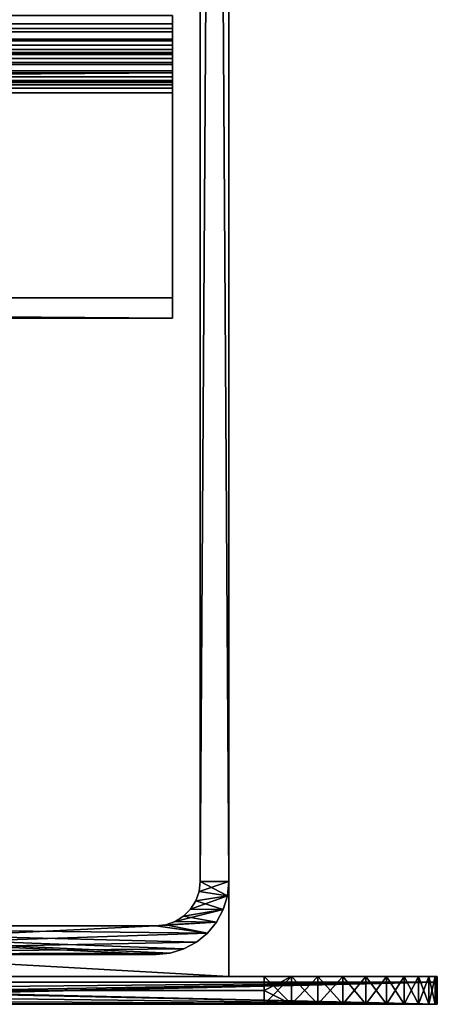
# Model space of a CAD drawing. Header units: inches. Extents: x -17.4 to 17.4, y -0.1 to 14.
# Tile 81 of 85: x 16.961 to 17.413, y 0 to 1.067. Entities that reach past the tile are written whole.
import ezdxf

# ---------------------------------------------------------------- set-up
doc = ezdxf.new("R2010")
doc.units = ezdxf.units.IN
doc.header["$LTSCALE"] = 65.185185
doc.header["$MEASUREMENT"] = 0
for name, color, linetype in [('1', 7, 'CONTINUOUS'), ('100', 7, 'CONTINUOUS'), ('107', 7, 'CONTINUOUS'), ('108', 7, 'CONTINUOUS'), ('109', 7, 'CONTINUOUS'), ('13', 7, 'CONTINUOUS'), ('16', 7, 'CONTINUOUS'), ('17', 7, 'CONTINUOUS'), ('18', 7, 'CONTINUOUS'), ('2', 7, 'CONTINUOUS'), ('206', 7, 'CONTINUOUS'), ('207', 7, 'CONTINUOUS'), ('208', 7, 'CONTINUOUS'), ('209', 7, 'CONTINUOUS'), ('210', 7, 'CONTINUOUS'), ('211', 7, 'CONTINUOUS'), ('217', 7, 'CONTINUOUS'), ('219', 7, 'CONTINUOUS'), ('220', 7, 'CONTINUOUS'), ('221', 7, 'CONTINUOUS'), ('68', 7, 'CONTINUOUS'), ('69', 7, 'CONTINUOUS'), ('7', 7, 'CONTINUOUS'), ('70', 7, 'CONTINUOUS'), ('71', 7, 'CONTINUOUS'), ('75', 7, 'CONTINUOUS'), ('79', 7, 'CONTINUOUS'), ('8', 7, 'CONTINUOUS'), ('80', 7, 'CONTINUOUS'), ('81', 7, 'CONTINUOUS'), ('84', 7, 'CONTINUOUS'), ('87', 7, 'CONTINUOUS'), ('96', 7, 'CONTINUOUS')]:
    doc.layers.add(name, color=color, linetype=linetype)

msp = doc.modelspace()

# ---------------------------------------------------------------- linework, layer by layer
at = {"layer": '1', "color": 7, "linetype": 'CONTINUOUS'}
for points in [[(17.1085, 0.054, 14.493), (16.4705, 0.054, 14.493), (16.4705, 0.054, 0.031), (17.1085, 0.054, 14.493)], [(17.1085, 0.054, 0.031), (17.1085, 0.054, 14.493), (16.4705, 0.054, 0.031), (17.1085, 0.054, 0.031)]]:
    msp.add_3dface(points, dxfattribs=at)
at = {"layer": '100', "color": 7, "linetype": 'CONTINUOUS'}
for points in [[(16.3845, 0.024, 14.565), (17.4135, 0.024, 14.565), (17.4135, 0.024, 0.031), (16.3845, 0.024, 14.565)], [(16.3845, 0.024, 14.565), (17.4135, 0.024, 0.031), (16.3845, 0.024, 0.031), (16.3845, 0.024, 14.565)]]:
    msp.add_3dface(points, dxfattribs=at)
at = {"layer": '107', "color": 7, "linetype": 'CONTINUOUS'}
for points in [[(16.336, 0.0233, 14.565), (16.3458, 0.0135, 14.565), (17.4135, 0.024, 14.565), (16.336, 0.0233, 14.565)], [(16.3845, 0.024, 14.565), (16.336, 0.0233, 14.565), (17.4135, 0.024, 14.565), (16.3845, 0.024, 14.565)], [(16.3458, 0.0135, 14.565), (16.3576, 0.0061, 14.565), (17.4135, 0.024, 14.565), (16.3458, 0.0135, 14.565)], [(16.3576, 0.0061, 14.565), (16.3707, 0.0016, 14.565), (17.4135, 0.024, 14.565), (16.3576, 0.0061, 14.565)], [(16.3707, 0.0016, 14.565), (16.3845, 0, 14.565), (17.4135, 0.024, 14.565), (16.3707, 0.0016, 14.565)], [(16.3845, 0, 14.565), (17.4135, 0, 14.565), (17.4135, 0.024, 14.565), (16.3845, 0, 14.565)]]:
    msp.add_3dface(points, dxfattribs=at)
at = {"layer": '108', "color": 7, "linetype": 'CONTINUOUS'}
for points in [[(17.4135, 0, 14.565), (17.4135, 0, 0.031), (17.4135, 0.024, 14.565), (17.4135, 0, 14.565)], [(17.4135, 0.024, 14.565), (17.4135, 0, 0.031), (17.4135, 0.024, 0.031), (17.4135, 0.024, 14.565)]]:
    msp.add_3dface(points, dxfattribs=at)
at = {"layer": '109', "color": 7, "linetype": 'CONTINUOUS'}
for points in [[(17.4135, 0, 0.031), (16.336, 0.0233, 0.031), (16.3845, 0.024, 0.031), (17.4135, 0, 0.031)], [(17.4135, 0, 0.031), (16.3458, 0.0135, 0.031), (16.336, 0.0233, 0.031), (17.4135, 0, 0.031)], [(17.4135, 0.024, 0.031), (17.4135, 0, 0.031), (16.3845, 0.024, 0.031), (17.4135, 0.024, 0.031)], [(17.4135, 0, 0.031), (16.3576, 0.0061, 0.031), (16.3458, 0.0135, 0.031), (17.4135, 0, 0.031)], [(17.4135, 0, 0.031), (16.3707, 0.0016, 0.031), (16.3576, 0.0061, 0.031), (17.4135, 0, 0.031)], [(17.4135, 0, 0.031), (16.3845, 0, 0.031), (16.3707, 0.0016, 0.031), (17.4135, 0, 0.031)]]:
    msp.add_3dface(points, dxfattribs=at)
at = {"layer": '13', "color": 7, "linetype": 'CONTINUOUS'}
for points in [[(17.1875, 0.133, 0.031), (17.1875, 0.133, 14.493), (17.186, 0.1176, 14.493), (17.1875, 0.133, 0.031)], [(17.186, 0.1176, 0.031), (17.1875, 0.133, 0.031), (17.186, 0.1176, 14.493), (17.186, 0.1176, 0.031)], [(17.1815, 0.1028, 0.031), (17.186, 0.1176, 0.031), (17.1815, 0.1028, 14.493), (17.1815, 0.1028, 0.031)], [(17.1815, 0.1028, 14.493), (17.186, 0.1176, 0.031), (17.186, 0.1176, 14.493), (17.1815, 0.1028, 14.493)], [(17.1742, 0.0891, 0.031), (17.1815, 0.1028, 0.031), (17.1742, 0.0891, 14.493), (17.1742, 0.0891, 0.031)], [(17.1742, 0.0891, 14.493), (17.1815, 0.1028, 0.031), (17.1815, 0.1028, 14.493), (17.1742, 0.0891, 14.493)], [(17.1644, 0.0771, 0.031), (17.1742, 0.0891, 0.031), (17.1644, 0.0771, 14.493), (17.1644, 0.0771, 0.031)], [(17.1644, 0.0771, 14.493), (17.1742, 0.0891, 0.031), (17.1742, 0.0891, 14.493), (17.1644, 0.0771, 14.493)], [(17.1524, 0.0673, 0.031), (17.1644, 0.0771, 0.031), (17.1524, 0.0673, 14.493), (17.1524, 0.0673, 0.031)], [(17.1524, 0.0673, 14.493), (17.1644, 0.0771, 0.031), (17.1644, 0.0771, 14.493), (17.1524, 0.0673, 14.493)], [(17.1387, 0.06, 0.031), (17.1524, 0.0673, 0.031), (17.1387, 0.06, 14.493), (17.1387, 0.06, 0.031)], [(17.1387, 0.06, 14.493), (17.1524, 0.0673, 0.031), (17.1524, 0.0673, 14.493), (17.1387, 0.06, 14.493)], [(17.1085, 0.054, 14.493), (17.1085, 0.054, 0.031), (17.1239, 0.0555, 0.031), (17.1085, 0.054, 14.493)], [(17.1085, 0.054, 14.493), (17.1239, 0.0555, 0.031), (17.1239, 0.0555, 14.493), (17.1085, 0.054, 14.493)], [(17.1239, 0.0555, 0.031), (17.1387, 0.06, 0.031), (17.1239, 0.0555, 14.493), (17.1239, 0.0555, 0.031)], [(17.1239, 0.0555, 14.493), (17.1387, 0.06, 0.031), (17.1387, 0.06, 14.493), (17.1239, 0.0555, 14.493)]]:
    msp.add_3dface(points, dxfattribs=at)
at = {"layer": '16', "color": 7, "linetype": 'CONTINUOUS'}
for points in [[(17.1565, 0.133, 0.031), (17.1553, 0.1223, 0.031), (17.1565, 0.133, 14.493), (17.1565, 0.133, 0.031)], [(17.1565, 0.133, 14.493), (17.1553, 0.1223, 0.031), (17.1553, 0.1223, 14.493), (17.1565, 0.133, 14.493)], [(17.1553, 0.1223, 0.031), (17.1517, 0.1122, 0.031), (17.1553, 0.1223, 14.493), (17.1553, 0.1223, 0.031)], [(17.1553, 0.1223, 14.493), (17.1517, 0.1122, 0.031), (17.1517, 0.1122, 14.493), (17.1553, 0.1223, 14.493)], [(17.1517, 0.1122, 0.031), (17.146, 0.1031, 0.031), (17.1517, 0.1122, 14.493), (17.1517, 0.1122, 0.031)], [(17.1517, 0.1122, 14.493), (17.146, 0.1031, 0.031), (17.146, 0.1031, 14.493), (17.1517, 0.1122, 14.493)], [(17.146, 0.1031, 0.031), (17.1384, 0.0955, 0.031), (17.146, 0.1031, 14.493), (17.146, 0.1031, 0.031)], [(17.146, 0.1031, 14.493), (17.1384, 0.0955, 0.031), (17.1384, 0.0955, 14.493), (17.146, 0.1031, 14.493)], [(17.1192, 0.0862, 0.031), (17.1085, 0.085, 0.031), (17.1192, 0.0862, 14.493), (17.1192, 0.0862, 0.031)], [(17.1085, 0.085, 0.031), (17.1085, 0.085, 14.493), (17.1192, 0.0862, 14.493), (17.1085, 0.085, 0.031)], [(17.1293, 0.0898, 0.031), (17.1192, 0.0862, 0.031), (17.1293, 0.0898, 14.493), (17.1293, 0.0898, 0.031)], [(17.1293, 0.0898, 14.493), (17.1192, 0.0862, 0.031), (17.1192, 0.0862, 14.493), (17.1293, 0.0898, 14.493)], [(17.1384, 0.0955, 0.031), (17.1293, 0.0898, 0.031), (17.1384, 0.0955, 14.493), (17.1384, 0.0955, 0.031)], [(17.1384, 0.0955, 14.493), (17.1293, 0.0898, 0.031), (17.1293, 0.0898, 14.493), (17.1384, 0.0955, 14.493)]]:
    msp.add_3dface(points, dxfattribs=at)
at = {"layer": '17', "color": 7, "linetype": 'CONTINUOUS'}
for points in [[(17.1875, 4.9861, 0.031), (17.1875, 0.133, 0.031), (17.1565, 4.9861, 0.031), (17.1875, 4.9861, 0.031)], [(17.1565, 4.9861, 0.031), (17.1875, 0.133, 0.031), (17.1565, 0.133, 0.031), (17.1565, 4.9861, 0.031)], [(17.1565, 0.133, 0.031), (17.186, 0.1176, 0.031), (17.1553, 0.1223, 0.031), (17.1565, 0.133, 0.031)], [(17.1875, 0.133, 0.031), (17.186, 0.1176, 0.031), (17.1565, 0.133, 0.031), (17.1875, 0.133, 0.031)], [(17.1553, 0.1223, 0.031), (17.186, 0.1176, 0.031), (17.1517, 0.1122, 0.031), (17.1553, 0.1223, 0.031)], [(17.186, 0.1176, 0.031), (17.1815, 0.1028, 0.031), (17.1517, 0.1122, 0.031), (17.186, 0.1176, 0.031)], [(17.1517, 0.1122, 0.031), (17.1815, 0.1028, 0.031), (17.146, 0.1031, 0.031), (17.1517, 0.1122, 0.031)], [(17.146, 0.1031, 0.031), (17.1815, 0.1028, 0.031), (17.1384, 0.0955, 0.031), (17.146, 0.1031, 0.031)], [(17.1815, 0.1028, 0.031), (17.1742, 0.0891, 0.031), (17.1384, 0.0955, 0.031), (17.1815, 0.1028, 0.031)], [(17.1192, 0.0862, 0.031), (17.1644, 0.0771, 0.031), (17.1085, 0.085, 0.031), (17.1192, 0.0862, 0.031)], [(17.1293, 0.0898, 0.031), (17.1742, 0.0891, 0.031), (17.1192, 0.0862, 0.031), (17.1293, 0.0898, 0.031)], [(17.1742, 0.0891, 0.031), (17.1644, 0.0771, 0.031), (17.1192, 0.0862, 0.031), (17.1742, 0.0891, 0.031)], [(17.1384, 0.0955, 0.031), (17.1742, 0.0891, 0.031), (17.1293, 0.0898, 0.031), (17.1384, 0.0955, 0.031)], [(17.1085, 0.054, 0.031), (16.4705, 0.054, 0.031), (16.4705, 0.085, 0.031), (17.1085, 0.054, 0.031)], [(17.1239, 0.0555, 0.031), (17.1085, 0.054, 0.031), (16.4705, 0.085, 0.031), (17.1239, 0.0555, 0.031)], [(17.1644, 0.0771, 0.031), (17.1524, 0.0673, 0.031), (16.4705, 0.085, 0.031), (17.1644, 0.0771, 0.031)], [(17.1085, 0.085, 0.031), (17.1644, 0.0771, 0.031), (16.4705, 0.085, 0.031), (17.1085, 0.085, 0.031)], [(17.1524, 0.0673, 0.031), (17.1387, 0.06, 0.031), (16.4705, 0.085, 0.031), (17.1524, 0.0673, 0.031)], [(17.1387, 0.06, 0.031), (17.1239, 0.0555, 0.031), (16.4705, 0.085, 0.031), (17.1387, 0.06, 0.031)]]:
    msp.add_3dface(points, dxfattribs=at)
at = {"layer": '18', "color": 7, "linetype": 'CONTINUOUS'}
for points in [[(17.1875, 0.133, 14.493), (17.1875, 4.9861, 14.493), (17.1565, 0.133, 14.493), (17.1875, 0.133, 14.493)], [(17.1565, 0.133, 14.493), (17.1875, 4.9861, 14.493), (17.1565, 4.9861, 14.493), (17.1565, 0.133, 14.493)], [(17.186, 0.1176, 14.493), (17.1875, 0.133, 14.493), (17.1553, 0.1223, 14.493), (17.186, 0.1176, 14.493)], [(17.1875, 0.133, 14.493), (17.1565, 0.133, 14.493), (17.1553, 0.1223, 14.493), (17.1875, 0.133, 14.493)], [(17.1815, 0.1028, 14.493), (17.186, 0.1176, 14.493), (17.146, 0.1031, 14.493), (17.1815, 0.1028, 14.493)], [(17.186, 0.1176, 14.493), (17.1517, 0.1122, 14.493), (17.146, 0.1031, 14.493), (17.186, 0.1176, 14.493)], [(17.186, 0.1176, 14.493), (17.1553, 0.1223, 14.493), (17.1517, 0.1122, 14.493), (17.186, 0.1176, 14.493)], [(17.1742, 0.0891, 14.493), (17.1815, 0.1028, 14.493), (17.1293, 0.0898, 14.493), (17.1742, 0.0891, 14.493)], [(17.1815, 0.1028, 14.493), (17.1384, 0.0955, 14.493), (17.1293, 0.0898, 14.493), (17.1815, 0.1028, 14.493)], [(17.1815, 0.1028, 14.493), (17.146, 0.1031, 14.493), (17.1384, 0.0955, 14.493), (17.1815, 0.1028, 14.493)], [(17.1644, 0.0771, 14.493), (17.1742, 0.0891, 14.493), (17.1085, 0.085, 14.493), (17.1644, 0.0771, 14.493)], [(17.1085, 0.085, 14.493), (17.1742, 0.0891, 14.493), (17.1192, 0.0862, 14.493), (17.1085, 0.085, 14.493)], [(17.1742, 0.0891, 14.493), (17.1293, 0.0898, 14.493), (17.1192, 0.0862, 14.493), (17.1742, 0.0891, 14.493)], [(16.4705, 0.054, 14.493), (17.1644, 0.0771, 14.493), (17.1085, 0.085, 14.493), (16.4705, 0.054, 14.493)], [(16.4705, 0.085, 14.493), (16.4705, 0.054, 14.493), (17.1085, 0.085, 14.493), (16.4705, 0.085, 14.493)], [(16.4705, 0.054, 14.493), (17.1524, 0.0673, 14.493), (17.1644, 0.0771, 14.493), (16.4705, 0.054, 14.493)], [(16.4705, 0.054, 14.493), (17.1387, 0.06, 14.493), (17.1524, 0.0673, 14.493), (16.4705, 0.054, 14.493)], [(16.4705, 0.054, 14.493), (17.1239, 0.0555, 14.493), (17.1387, 0.06, 14.493), (16.4705, 0.054, 14.493)], [(16.4705, 0.054, 14.493), (17.1085, 0.054, 14.493), (17.1239, 0.0555, 14.493), (16.4705, 0.054, 14.493)]]:
    msp.add_3dface(points, dxfattribs=at)
at = {"layer": '2', "color": 7, "linetype": 'CONTINUOUS'}
for points in [[(17.1875, 4.9861, 14.493), (17.1875, 0.133, 14.493), (17.1875, 0.133, 0.031), (17.1875, 4.9861, 14.493)], [(17.1875, 4.9861, 0.031), (17.1875, 4.9861, 14.493), (17.1875, 0.133, 0.031), (17.1875, 4.9861, 0.031)]]:
    msp.add_3dface(points, dxfattribs=at)
at = {"layer": '206', "color": 7, "linetype": 'CONTINUOUS'}
for points in [[(17.1875, 0.03, 14.595), (17.1875, 2, 14.595), (-17.1875, 2, 14.595), (17.1875, 0.03, 14.595)], [(17.1875, 0.03, 14.595), (-17.1875, 2, 14.595), (-17.1875, 0.03, 14.595), (17.1875, 0.03, 14.595)]]:
    msp.add_3dface(points, dxfattribs=at)
at = {"layer": '207', "color": 7, "linetype": 'CONTINUOUS'}
for points in [[(-17.1875, 0.03, -0.03), (17.1875, 0.03, -0.03), (-17.226, 0.03, -0.75), (-17.1875, 0.03, -0.03)], [(-17.226, 0.03, -0.75), (17.1875, 0.03, -0.03), (17.226, 0.03, -0.75), (-17.226, 0.03, -0.75)], [(-17.1875, 0.03, 14.595), (-17.226, 0.03, 15.315), (17.226, 0.03, 15.315), (-17.1875, 0.03, 14.595)], [(17.1875, 0.03, 14.595), (-17.1875, 0.03, 14.595), (17.226, 0.03, 15.315), (17.1875, 0.03, 14.595)], [(17.1875, 0.03, -0.03), (17.1875, 0.03, 14.595), (17.226, 0.03, 15.315), (17.1875, 0.03, -0.03)], [(17.226, 0.03, -0.75), (17.1875, 0.03, -0.03), (17.226, 0.03, 15.315), (17.226, 0.03, -0.75)], [(17.2553, 0.03, -0.7477), (17.226, 0.03, -0.75), (17.2553, 0.03, 15.3127), (17.2553, 0.03, -0.7477)], [(17.2553, 0.03, 15.3127), (17.226, 0.03, -0.75), (17.226, 0.03, 15.315), (17.2553, 0.03, 15.3127)], [(17.2839, 0.03, -0.7408), (17.2553, 0.03, -0.7477), (17.2839, 0.03, 15.3058), (17.2839, 0.03, -0.7408)], [(17.2839, 0.03, 15.3058), (17.2553, 0.03, -0.7477), (17.2553, 0.03, 15.3127), (17.2839, 0.03, 15.3058)], [(17.3111, 0.03, -0.7296), (17.2839, 0.03, -0.7408), (17.3111, 0.03, 15.2946), (17.3111, 0.03, -0.7296)], [(17.3111, 0.03, 15.2946), (17.2839, 0.03, -0.7408), (17.2839, 0.03, 15.3058), (17.3111, 0.03, 15.2946)], [(17.3362, 0.03, -0.7142), (17.3111, 0.03, -0.7296), (17.3362, 0.03, 15.2792), (17.3362, 0.03, -0.7142)], [(17.3362, 0.03, 15.2792), (17.3111, 0.03, -0.7296), (17.3111, 0.03, 15.2946), (17.3362, 0.03, 15.2792)], [(17.3586, 0.03, -0.6951), (17.3362, 0.03, -0.7142), (17.3586, 0.03, 15.2601), (17.3586, 0.03, -0.6951)], [(17.3586, 0.03, 15.2601), (17.3362, 0.03, -0.7142), (17.3362, 0.03, 15.2792), (17.3586, 0.03, 15.2601)], [(17.3777, 0.03, -0.6727), (17.3586, 0.03, -0.6951), (17.3777, 0.03, 15.2377), (17.3777, 0.03, -0.6727)], [(17.3777, 0.03, 15.2377), (17.3586, 0.03, -0.6951), (17.3586, 0.03, 15.2601), (17.3777, 0.03, 15.2377)], [(17.3931, 0.03, -0.6476), (17.3777, 0.03, -0.6727), (17.3931, 0.03, 15.2126), (17.3931, 0.03, -0.6476)], [(17.3931, 0.03, 15.2126), (17.3777, 0.03, -0.6727), (17.3777, 0.03, 15.2377), (17.3931, 0.03, 15.2126)], [(17.4043, 0.03, -0.6204), (17.3931, 0.03, -0.6476), (17.4043, 0.03, 15.1854), (17.4043, 0.03, -0.6204)], [(17.4043, 0.03, 15.1854), (17.3931, 0.03, -0.6476), (17.3931, 0.03, 15.2126), (17.4043, 0.03, 15.1854)], [(17.4112, 0.03, -0.5918), (17.4043, 0.03, -0.6204), (17.4112, 0.03, 15.1568), (17.4112, 0.03, -0.5918)], [(17.4112, 0.03, 15.1568), (17.4043, 0.03, -0.6204), (17.4043, 0.03, 15.1854), (17.4112, 0.03, 15.1568)], [(17.4135, 0.03, -0.5625), (17.4112, 0.03, -0.5918), (17.4135, 0.03, 15.1275), (17.4135, 0.03, -0.5625)], [(17.4135, 0.03, 15.1275), (17.4112, 0.03, -0.5918), (17.4112, 0.03, 15.1568), (17.4135, 0.03, 15.1275)]]:
    msp.add_3dface(points, dxfattribs=at)
at = {"layer": '208', "color": 7, "linetype": 'CONTINUOUS'}
for points in [[(17.226, 0.03, 15.315), (-17.226, 0.03, 15.315), (17.226, 0.015, 15.315), (17.226, 0.03, 15.315)], [(-17.226, 0.03, 15.315), (-17.226, 0.015, 15.315), (17.226, 0, 15.315), (-17.226, 0.03, 15.315)], [(17.226, 0.015, 15.315), (-17.226, 0.03, 15.315), (17.226, 0, 15.315), (17.226, 0.015, 15.315)], [(-17.226, 0.015, 15.315), (-17.226, 0, 15.315), (17.226, 0, 15.315), (-17.226, 0.015, 15.315)]]:
    msp.add_3dface(points, dxfattribs=at)
at = {"layer": '209', "color": 7, "linetype": 'CONTINUOUS'}
for points in [[(17.226, 0, 15.315), (-17.226, 0, 15.315), (16.3225, 0, 14.565), (17.226, 0, 15.315)], [(-17.226, 0, -0.75), (17.226, 0, -0.75), (-16.3225, 0), (-17.226, 0, -0.75)], [(-16.3225, 0), (17.226, 0, -0.75), (16.3225, 0), (-16.3225, 0)], [(17.226, 0, -0.75), (17.226, 0, 15.315), (16.3225, 0, 14.565), (17.226, 0, -0.75)], [(16.3225, 0), (17.226, 0, -0.75), (16.3225, 0, 14.565), (16.3225, 0)], [(17.2553, 0, 15.3127), (17.226, 0, 15.315), (17.2553, 0, -0.7477), (17.2553, 0, 15.3127)], [(17.2553, 0, -0.7477), (17.226, 0, 15.315), (17.226, 0, -0.75), (17.2553, 0, -0.7477)], [(17.2839, 0, 15.3058), (17.2553, 0, 15.3127), (17.2839, 0, -0.7408), (17.2839, 0, 15.3058)], [(17.2839, 0, -0.7408), (17.2553, 0, 15.3127), (17.2553, 0, -0.7477), (17.2839, 0, -0.7408)], [(17.3111, 0, 15.2946), (17.2839, 0, 15.3058), (17.3111, 0, -0.7296), (17.3111, 0, 15.2946)], [(17.3111, 0, -0.7296), (17.2839, 0, 15.3058), (17.2839, 0, -0.7408), (17.3111, 0, -0.7296)], [(17.3362, 0, 15.2792), (17.3111, 0, 15.2946), (17.3362, 0, -0.7142), (17.3362, 0, 15.2792)], [(17.3362, 0, -0.7142), (17.3111, 0, 15.2946), (17.3111, 0, -0.7296), (17.3362, 0, -0.7142)], [(17.3586, 0, 15.2601), (17.3362, 0, 15.2792), (17.3586, 0, -0.6951), (17.3586, 0, 15.2601)], [(17.3586, 0, -0.6951), (17.3362, 0, 15.2792), (17.3362, 0, -0.7142), (17.3586, 0, -0.6951)], [(17.3777, 0, 15.2377), (17.3586, 0, 15.2601), (17.3777, 0, -0.6727), (17.3777, 0, 15.2377)], [(17.3777, 0, -0.6727), (17.3586, 0, 15.2601), (17.3586, 0, -0.6951), (17.3777, 0, -0.6727)], [(17.3931, 0, 15.2126), (17.3777, 0, 15.2377), (17.3931, 0, -0.6476), (17.3931, 0, 15.2126)], [(17.3931, 0, -0.6476), (17.3777, 0, 15.2377), (17.3777, 0, -0.6727), (17.3931, 0, -0.6476)], [(17.4043, 0, 15.1854), (17.3931, 0, 15.2126), (17.4043, 0, -0.6204), (17.4043, 0, 15.1854)], [(17.4043, 0, -0.6204), (17.3931, 0, 15.2126), (17.3931, 0, -0.6476), (17.4043, 0, -0.6204)], [(17.4112, 0, 15.1568), (17.4043, 0, 15.1854), (17.4112, 0, -0.5918), (17.4112, 0, 15.1568)], [(17.4112, 0, -0.5918), (17.4043, 0, 15.1854), (17.4043, 0, -0.6204), (17.4112, 0, -0.5918)], [(17.4135, 0, 15.1275), (17.4112, 0, 15.1568), (17.4135, 0, -0.5625), (17.4135, 0, 15.1275)], [(17.4135, 0, -0.5625), (17.4112, 0, 15.1568), (17.4112, 0, -0.5918), (17.4135, 0, -0.5625)]]:
    msp.add_3dface(points, dxfattribs=at)
at = {"layer": '210', "color": 7, "linetype": 'CONTINUOUS'}
for points in [[(-17.226, 0.03, -0.75), (17.226, 0.03, -0.75), (-17.226, 0.015, -0.75), (-17.226, 0.03, -0.75)], [(17.226, 0.03, -0.75), (-17.226, 0, -0.75), (-17.226, 0.015, -0.75), (17.226, 0.03, -0.75)], [(-17.226, 0, -0.75), (17.226, 0.03, -0.75), (17.226, 0.015, -0.75), (-17.226, 0, -0.75)], [(17.226, 0, -0.75), (-17.226, 0, -0.75), (17.226, 0.015, -0.75), (17.226, 0, -0.75)]]:
    msp.add_3dface(points, dxfattribs=at)
at = {"layer": '211', "color": 7, "linetype": 'CONTINUOUS'}
for points in [[(17.1875, 2, -0.03), (17.1875, 0.03, -0.03), (-17.1875, 0.03, -0.03), (17.1875, 2, -0.03)], [(17.1875, 2, -0.03), (-17.1875, 0.03, -0.03), (-17.1875, 2, -0.03), (17.1875, 2, -0.03)]]:
    msp.add_3dface(points, dxfattribs=at)
at = {"layer": '217', "color": 7, "linetype": 'CONTINUOUS'}
for points in [[(17.1875, 2, 14.565), (17.1875, 0.03, -0.03), (17.1875, 5, 14.565), (17.1875, 2, 14.565)], [(17.1875, 5, 14.565), (17.1875, 0.03, -0.03), (17.1875, 2), (17.1875, 5, 14.565)], [(17.1875, 0.03, 14.595), (17.1875, 0.03, -0.03), (17.1875, 2, 14.595), (17.1875, 0.03, 14.595)], [(17.1875, 2, 14.595), (17.1875, 0.03, -0.03), (17.1875, 2, 14.565), (17.1875, 2, 14.595)], [(17.1875, 2), (17.1875, 0.03, -0.03), (17.1875, 2, -0.03), (17.1875, 2)]]:
    msp.add_3dface(points, dxfattribs=at)
at = {"layer": '219', "color": 7, "linetype": 'CONTINUOUS'}
for points in [[(17.2553, 0.03, 15.3127), (17.226, 0.03, 15.315), (17.2553, 0, 15.3127), (17.2553, 0.03, 15.3127)], [(17.226, 0.03, 15.315), (17.226, 0.015, 15.315), (17.2553, 0, 15.3127), (17.226, 0.03, 15.315)], [(17.2839, 0.03, 15.3058), (17.2553, 0.03, 15.3127), (17.2839, 0, 15.3058), (17.2839, 0.03, 15.3058)], [(17.2553, 0.03, 15.3127), (17.2553, 0, 15.3127), (17.2839, 0, 15.3058), (17.2553, 0.03, 15.3127)], [(17.3111, 0.03, 15.2946), (17.2839, 0.03, 15.3058), (17.3111, 0, 15.2946), (17.3111, 0.03, 15.2946)], [(17.2839, 0.03, 15.3058), (17.2839, 0, 15.3058), (17.3111, 0, 15.2946), (17.2839, 0.03, 15.3058)], [(17.3362, 0.03, 15.2792), (17.3111, 0.03, 15.2946), (17.3362, 0, 15.2792), (17.3362, 0.03, 15.2792)], [(17.3111, 0.03, 15.2946), (17.3111, 0, 15.2946), (17.3362, 0, 15.2792), (17.3111, 0.03, 15.2946)], [(17.3586, 0.03, 15.2601), (17.3362, 0.03, 15.2792), (17.3586, 0, 15.2601), (17.3586, 0.03, 15.2601)], [(17.3362, 0.03, 15.2792), (17.3362, 0, 15.2792), (17.3586, 0, 15.2601), (17.3362, 0.03, 15.2792)], [(17.3777, 0.03, 15.2377), (17.3586, 0.03, 15.2601), (17.3777, 0, 15.2377), (17.3777, 0.03, 15.2377)], [(17.3586, 0.03, 15.2601), (17.3586, 0, 15.2601), (17.3777, 0, 15.2377), (17.3586, 0.03, 15.2601)], [(17.3931, 0.03, 15.2126), (17.3777, 0.03, 15.2377), (17.3931, 0, 15.2126), (17.3931, 0.03, 15.2126)], [(17.3777, 0.03, 15.2377), (17.3777, 0, 15.2377), (17.3931, 0, 15.2126), (17.3777, 0.03, 15.2377)], [(17.4043, 0.03, 15.1854), (17.3931, 0.03, 15.2126), (17.4043, 0, 15.1854), (17.4043, 0.03, 15.1854)], [(17.3931, 0.03, 15.2126), (17.3931, 0, 15.2126), (17.4043, 0, 15.1854), (17.3931, 0.03, 15.2126)], [(17.4112, 0.03, 15.1568), (17.4043, 0.03, 15.1854), (17.4112, 0, 15.1568), (17.4112, 0.03, 15.1568)], [(17.4043, 0.03, 15.1854), (17.4043, 0, 15.1854), (17.4112, 0, 15.1568), (17.4043, 0.03, 15.1854)], [(17.4135, 0.03, 15.1275), (17.4112, 0.03, 15.1568), (17.4135, 0.015, 15.1275), (17.4135, 0.03, 15.1275)], [(17.4112, 0.03, 15.1568), (17.4112, 0, 15.1568), (17.4135, 0, 15.1275), (17.4112, 0.03, 15.1568)], [(17.4112, 0.03, 15.1568), (17.4135, 0, 15.1275), (17.4135, 0.015, 15.1275), (17.4112, 0.03, 15.1568)], [(17.226, 0.015, 15.315), (17.226, 0, 15.315), (17.2553, 0, 15.3127), (17.226, 0.015, 15.315)]]:
    msp.add_3dface(points, dxfattribs=at)
at = {"layer": '220', "color": 7, "linetype": 'CONTINUOUS'}
for points in [[(17.4135, 0.03, -0.5625), (17.4135, 0.03, 15.1275), (17.4135, 0.015, -0.5625), (17.4135, 0.03, -0.5625)], [(17.4135, 0, -0.5625), (17.4135, 0.03, 15.1275), (17.4135, 0.015, 15.1275), (17.4135, 0, -0.5625)], [(17.4135, 0.03, 15.1275), (17.4135, 0, -0.5625), (17.4135, 0.015, -0.5625), (17.4135, 0.03, 15.1275)], [(17.4135, 0, 15.1275), (17.4135, 0, -0.5625), (17.4135, 0.015, 15.1275), (17.4135, 0, 15.1275)]]:
    msp.add_3dface(points, dxfattribs=at)
at = {"layer": '221', "color": 7, "linetype": 'CONTINUOUS'}
for points in [[(17.226, 0.03, -0.75), (17.2553, 0.03, -0.7477), (17.226, 0.015, -0.75), (17.226, 0.03, -0.75)], [(17.2553, 0.03, -0.7477), (17.2553, 0, -0.7477), (17.226, 0, -0.75), (17.2553, 0.03, -0.7477)], [(17.2553, 0.03, -0.7477), (17.226, 0, -0.75), (17.226, 0.015, -0.75), (17.2553, 0.03, -0.7477)], [(17.2553, 0.03, -0.7477), (17.2839, 0.03, -0.7408), (17.2553, 0, -0.7477), (17.2553, 0.03, -0.7477)], [(17.2839, 0.03, -0.7408), (17.2839, 0, -0.7408), (17.2553, 0, -0.7477), (17.2839, 0.03, -0.7408)], [(17.2839, 0.03, -0.7408), (17.3111, 0.03, -0.7296), (17.2839, 0, -0.7408), (17.2839, 0.03, -0.7408)], [(17.3111, 0.03, -0.7296), (17.3111, 0, -0.7296), (17.2839, 0, -0.7408), (17.3111, 0.03, -0.7296)], [(17.3111, 0.03, -0.7296), (17.3362, 0.03, -0.7142), (17.3111, 0, -0.7296), (17.3111, 0.03, -0.7296)], [(17.3362, 0.03, -0.7142), (17.3362, 0, -0.7142), (17.3111, 0, -0.7296), (17.3362, 0.03, -0.7142)], [(17.3362, 0.03, -0.7142), (17.3586, 0.03, -0.6951), (17.3362, 0, -0.7142), (17.3362, 0.03, -0.7142)], [(17.3586, 0.03, -0.6951), (17.3586, 0, -0.6951), (17.3362, 0, -0.7142), (17.3586, 0.03, -0.6951)], [(17.3586, 0.03, -0.6951), (17.3777, 0.03, -0.6727), (17.3586, 0, -0.6951), (17.3586, 0.03, -0.6951)], [(17.3777, 0.03, -0.6727), (17.3777, 0, -0.6727), (17.3586, 0, -0.6951), (17.3777, 0.03, -0.6727)], [(17.3777, 0.03, -0.6727), (17.3931, 0.03, -0.6476), (17.3777, 0, -0.6727), (17.3777, 0.03, -0.6727)], [(17.3931, 0.03, -0.6476), (17.3931, 0, -0.6476), (17.3777, 0, -0.6727), (17.3931, 0.03, -0.6476)], [(17.3931, 0.03, -0.6476), (17.4043, 0.03, -0.6204), (17.3931, 0, -0.6476), (17.3931, 0.03, -0.6476)], [(17.4043, 0.03, -0.6204), (17.4043, 0, -0.6204), (17.3931, 0, -0.6476), (17.4043, 0.03, -0.6204)], [(17.4043, 0.03, -0.6204), (17.4112, 0.03, -0.5918), (17.4043, 0, -0.6204), (17.4043, 0.03, -0.6204)], [(17.4112, 0.03, -0.5918), (17.4112, 0, -0.5918), (17.4043, 0, -0.6204), (17.4112, 0.03, -0.5918)], [(17.4112, 0.03, -0.5918), (17.4135, 0.03, -0.5625), (17.4112, 0, -0.5918), (17.4112, 0.03, -0.5918)], [(17.4112, 0, -0.5918), (17.4135, 0.03, -0.5625), (17.4135, 0.015, -0.5625), (17.4112, 0, -0.5918)], [(17.4135, 0, -0.5625), (17.4112, 0, -0.5918), (17.4135, 0.015, -0.5625), (17.4135, 0, -0.5625)]]:
    msp.add_3dface(points, dxfattribs=at)
at = {"layer": '68', "color": 7, "linetype": 'CONTINUOUS'}
for points in [[(-17.1265, 1, 14.493), (-17.1265, 1, 14.095), (17.1265, 1, 14.095), (-17.1265, 1, 14.493)], [(17.1265, 1, 14.493), (-17.1265, 1, 14.493), (17.1265, 1, 14.095), (17.1265, 1, 14.493)]]:
    msp.add_3dface(points, dxfattribs=at)
at = {"layer": '69', "color": 7, "linetype": 'CONTINUOUS'}
for points in [[(-17.1265, 0.988, 14.066), (-17.1265, 0.744, 13.822), (17.1265, 0.744, 13.822), (-17.1265, 0.988, 14.066)], [(17.1265, 0.988, 14.066), (-17.1265, 0.988, 14.066), (17.1265, 0.744, 13.822), (17.1265, 0.988, 14.066)]]:
    msp.add_3dface(points, dxfattribs=at)
at = {"layer": '7', "color": 7, "linetype": 'CONTINUOUS'}
for points in [[(17.1565, 4.9861, 0.031), (17.1565, 0.133, 0.031), (17.1565, 0.133, 14.493), (17.1565, 4.9861, 0.031)], [(17.1565, 4.9861, 0.031), (17.1565, 0.133, 14.493), (17.1565, 4.9861, 14.493), (17.1565, 4.9861, 0.031)]]:
    msp.add_3dface(points, dxfattribs=at)
at = {"layer": '70', "color": 7, "linetype": 'CONTINUOUS'}
for points in [[(17.1265, 0.7659, 13.8001), (-17.1265, 0.7659, 13.8001), (17.1265, 1.0099, 14.0441), (17.1265, 0.7659, 13.8001)], [(-17.1265, 0.7659, 13.8001), (-17.1265, 1.0099, 14.0441), (17.1265, 1.0099, 14.0441), (-17.1265, 0.7659, 13.8001)]]:
    msp.add_3dface(points, dxfattribs=at)
at = {"layer": '71', "color": 7, "linetype": 'CONTINUOUS'}
for points in [[(-17.1265, 1.031, 14.095), (-17.1265, 1.031, 14.493), (17.1265, 1.031, 14.493), (-17.1265, 1.031, 14.095)], [(17.1265, 1.031, 14.095), (-17.1265, 1.031, 14.095), (17.1265, 1.031, 14.493), (17.1265, 1.031, 14.095)]]:
    msp.add_3dface(points, dxfattribs=at)
at = {"layer": '75', "color": 7, "linetype": 'CONTINUOUS'}
for points in [[(17.1265, 0.744, 13.822), (-17.1265, 0.744, 13.822), (17.1265, 0.7659, 13.8001), (17.1265, 0.744, 13.822)], [(17.1265, 0.7659, 13.8001), (-17.1265, 0.744, 13.822), (-17.1265, 0.7659, 13.8001), (17.1265, 0.7659, 13.8001)]]:
    msp.add_3dface(points, dxfattribs=at)
at = {"layer": '79', "color": 7, "linetype": 'CONTINUOUS'}
for points in [[(17.1265, 1.072, 14.565), (-17.1265, 1.072, 14.565), (-17.1265, 1.058, 14.5636), (17.1265, 1.072, 14.565)], [(17.1265, 1.072, 14.565), (-17.1265, 1.058, 14.5636), (17.1265, 1.058, 14.5636), (17.1265, 1.072, 14.565)], [(-17.1265, 1.058, 14.5636), (-17.1265, 1.0444, 14.5595), (17.1265, 1.058, 14.5636), (-17.1265, 1.058, 14.5636)], [(17.1265, 1.058, 14.5636), (-17.1265, 1.0444, 14.5595), (17.1265, 1.0444, 14.5595), (17.1265, 1.058, 14.5636)], [(-17.1265, 1.0444, 14.5595), (-17.1265, 1.032, 14.5529), (17.1265, 1.0444, 14.5595), (-17.1265, 1.0444, 14.5595)], [(17.1265, 1.0444, 14.5595), (-17.1265, 1.032, 14.5529), (17.1265, 1.032, 14.5529), (17.1265, 1.0444, 14.5595)], [(-17.1265, 1.032, 14.5529), (-17.1265, 1.0211, 14.5439), (17.1265, 1.032, 14.5529), (-17.1265, 1.032, 14.5529)], [(17.1265, 1.032, 14.5529), (-17.1265, 1.0211, 14.5439), (17.1265, 1.0211, 14.5439), (17.1265, 1.032, 14.5529)], [(-17.1265, 1.0211, 14.5439), (-17.1265, 1.0121, 14.533), (17.1265, 1.0211, 14.5439), (-17.1265, 1.0211, 14.5439)], [(17.1265, 1.0211, 14.5439), (-17.1265, 1.0121, 14.533), (17.1265, 1.0121, 14.533), (17.1265, 1.0211, 14.5439)], [(-17.1265, 1.0121, 14.533), (-17.1265, 1.0055, 14.5206), (17.1265, 1.0121, 14.533), (-17.1265, 1.0121, 14.533)], [(17.1265, 1.0121, 14.533), (-17.1265, 1.0055, 14.5206), (17.1265, 1.0055, 14.5206), (17.1265, 1.0121, 14.533)], [(-17.1265, 1.0055, 14.5206), (-17.1265, 1.0014, 14.507), (17.1265, 1.0055, 14.5206), (-17.1265, 1.0055, 14.5206)], [(17.1265, 1.0055, 14.5206), (-17.1265, 1.0014, 14.507), (17.1265, 1.0014, 14.507), (17.1265, 1.0055, 14.5206)], [(-17.1265, 1, 14.493), (17.1265, 1, 14.493), (17.1265, 1.0014, 14.507), (-17.1265, 1, 14.493)], [(-17.1265, 1.0014, 14.507), (-17.1265, 1, 14.493), (17.1265, 1.0014, 14.507), (-17.1265, 1.0014, 14.507)]]:
    msp.add_3dface(points, dxfattribs=at)
at = {"layer": '8', "color": 7, "linetype": 'CONTINUOUS'}
for points in [[(17.1085, 0.085, 0.031), (16.4705, 0.085, 0.031), (16.4705, 0.085, 14.493), (17.1085, 0.085, 0.031)], [(17.1085, 0.085, 0.031), (16.4705, 0.085, 14.493), (17.1085, 0.085, 14.493), (17.1085, 0.085, 0.031)]]:
    msp.add_3dface(points, dxfattribs=at)
at = {"layer": '80', "color": 7, "linetype": 'CONTINUOUS'}
for points in [[(17.1265, 1, 14.095), (-17.1265, 1, 14.095), (-17.1265, 0.9992, 14.087), (17.1265, 1, 14.095)], [(17.1265, 1, 14.095), (-17.1265, 0.9992, 14.087), (17.1265, 0.9992, 14.087), (17.1265, 1, 14.095)], [(-17.1265, 0.9992, 14.087), (-17.1265, 0.9969, 14.0793), (17.1265, 0.9992, 14.087), (-17.1265, 0.9992, 14.087)], [(17.1265, 0.9992, 14.087), (-17.1265, 0.9969, 14.0793), (17.1265, 0.9969, 14.0793), (17.1265, 0.9992, 14.087)], [(-17.1265, 0.9969, 14.0793), (-17.1265, 0.9931, 14.0722), (17.1265, 0.9969, 14.0793), (-17.1265, 0.9969, 14.0793)], [(17.1265, 0.9969, 14.0793), (-17.1265, 0.9931, 14.0722), (17.1265, 0.9931, 14.0722), (17.1265, 0.9969, 14.0793)], [(-17.1265, 0.988, 14.066), (17.1265, 0.988, 14.066), (17.1265, 0.9931, 14.0722), (-17.1265, 0.988, 14.066)], [(-17.1265, 0.9931, 14.0722), (-17.1265, 0.988, 14.066), (17.1265, 0.9931, 14.0722), (-17.1265, 0.9931, 14.0722)]]:
    msp.add_3dface(points, dxfattribs=at)
at = {"layer": '81', "color": 7, "linetype": 'CONTINUOUS'}
for points in [[(-17.1265, 1.031, 14.095), (17.1265, 1.031, 14.095), (17.1265, 1.0296, 14.0809), (-17.1265, 1.031, 14.095)], [(-17.1265, 1.0296, 14.0809), (-17.1265, 1.031, 14.095), (17.1265, 1.0296, 14.0809), (-17.1265, 1.0296, 14.0809)], [(-17.1265, 1.0255, 14.0674), (-17.1265, 1.0296, 14.0809), (17.1265, 1.0255, 14.0674), (-17.1265, 1.0255, 14.0674)], [(17.1265, 1.0255, 14.0674), (-17.1265, 1.0296, 14.0809), (17.1265, 1.0296, 14.0809), (17.1265, 1.0255, 14.0674)], [(-17.1265, 1.0189, 14.055), (-17.1265, 1.0255, 14.0674), (17.1265, 1.0189, 14.055), (-17.1265, 1.0189, 14.055)], [(17.1265, 1.0189, 14.055), (-17.1265, 1.0255, 14.0674), (17.1265, 1.0255, 14.0674), (17.1265, 1.0189, 14.055)], [(17.1265, 1.0099, 14.0441), (-17.1265, 1.0099, 14.0441), (-17.1265, 1.0189, 14.055), (17.1265, 1.0099, 14.0441)], [(17.1265, 1.0099, 14.0441), (-17.1265, 1.0189, 14.055), (17.1265, 1.0189, 14.055), (17.1265, 1.0099, 14.0441)]]:
    msp.add_3dface(points, dxfattribs=at)
at = {"layer": '84', "color": 7, "linetype": 'CONTINUOUS'}
for points in [[(-17.1265, 1.072, 14.534), (17.1265, 1.072, 14.534), (17.1265, 1.0629, 14.533), (-17.1265, 1.072, 14.534)], [(-17.1265, 1.0629, 14.533), (-17.1265, 1.072, 14.534), (17.1265, 1.0629, 14.533), (-17.1265, 1.0629, 14.533)], [(-17.1265, 1.0542, 14.5299), (-17.1265, 1.0629, 14.533), (17.1265, 1.0542, 14.5299), (-17.1265, 1.0542, 14.5299)], [(17.1265, 1.0542, 14.5299), (-17.1265, 1.0629, 14.533), (17.1265, 1.0629, 14.533), (17.1265, 1.0542, 14.5299)], [(-17.1265, 1.0464, 14.5251), (-17.1265, 1.0542, 14.5299), (17.1265, 1.0464, 14.5251), (-17.1265, 1.0464, 14.5251)], [(17.1265, 1.0464, 14.5251), (-17.1265, 1.0542, 14.5299), (17.1265, 1.0542, 14.5299), (17.1265, 1.0464, 14.5251)], [(-17.1265, 1.0399, 14.5186), (-17.1265, 1.0464, 14.5251), (17.1265, 1.0399, 14.5186), (-17.1265, 1.0399, 14.5186)], [(17.1265, 1.0399, 14.5186), (-17.1265, 1.0464, 14.5251), (17.1265, 1.0464, 14.5251), (17.1265, 1.0399, 14.5186)], [(-17.1265, 1.0351, 14.5108), (-17.1265, 1.0399, 14.5186), (17.1265, 1.0351, 14.5108), (-17.1265, 1.0351, 14.5108)], [(17.1265, 1.0351, 14.5108), (-17.1265, 1.0399, 14.5186), (17.1265, 1.0399, 14.5186), (17.1265, 1.0351, 14.5108)], [(-17.1265, 1.032, 14.5021), (-17.1265, 1.0351, 14.5108), (17.1265, 1.032, 14.5021), (-17.1265, 1.032, 14.5021)], [(17.1265, 1.032, 14.5021), (-17.1265, 1.0351, 14.5108), (17.1265, 1.0351, 14.5108), (17.1265, 1.032, 14.5021)], [(17.1265, 1.031, 14.493), (-17.1265, 1.031, 14.493), (-17.1265, 1.032, 14.5021), (17.1265, 1.031, 14.493)], [(17.1265, 1.031, 14.493), (-17.1265, 1.032, 14.5021), (17.1265, 1.032, 14.5021), (17.1265, 1.031, 14.493)]]:
    msp.add_3dface(points, dxfattribs=at)
at = {"layer": '87', "color": 7, "linetype": 'CONTINUOUS'}
for points in [[(17.1265, 1.072, 14.565), (17.1265, 1.058, 14.5636), (17.1265, 1.072, 14.534), (17.1265, 1.072, 14.565)], [(17.1265, 1.072, 14.534), (17.1265, 1.058, 14.5636), (17.1265, 1.0629, 14.533), (17.1265, 1.072, 14.534)], [(17.1265, 1.058, 14.5636), (17.1265, 1.0542, 14.5299), (17.1265, 1.0629, 14.533), (17.1265, 1.058, 14.5636)], [(17.1265, 1.058, 14.5636), (17.1265, 1.0444, 14.5595), (17.1265, 1.0542, 14.5299), (17.1265, 1.058, 14.5636)], [(17.1265, 1.0444, 14.5595), (17.1265, 1.0464, 14.5251), (17.1265, 1.0542, 14.5299), (17.1265, 1.0444, 14.5595)], [(17.1265, 1.0444, 14.5595), (17.1265, 1.0399, 14.5186), (17.1265, 1.0464, 14.5251), (17.1265, 1.0444, 14.5595)], [(17.1265, 1.0444, 14.5595), (17.1265, 1.032, 14.5529), (17.1265, 1.0399, 14.5186), (17.1265, 1.0444, 14.5595)], [(17.1265, 1.032, 14.5529), (17.1265, 1.0351, 14.5108), (17.1265, 1.0399, 14.5186), (17.1265, 1.032, 14.5529)], [(17.1265, 1.032, 14.5529), (17.1265, 1.032, 14.5021), (17.1265, 1.0351, 14.5108), (17.1265, 1.032, 14.5529)], [(17.1265, 1.032, 14.5529), (17.1265, 1.0211, 14.5439), (17.1265, 1.031, 14.493), (17.1265, 1.032, 14.5529)], [(17.1265, 1.032, 14.5529), (17.1265, 1.031, 14.493), (17.1265, 1.032, 14.5021), (17.1265, 1.032, 14.5529)], [(17.1265, 1.0211, 14.5439), (17.1265, 1.031, 14.095), (17.1265, 1.031, 14.493), (17.1265, 1.0211, 14.5439)], [(17.1265, 1.031, 14.095), (17.1265, 1.0211, 14.5439), (17.1265, 1.0296, 14.0809), (17.1265, 1.031, 14.095)], [(17.1265, 1.0211, 14.5439), (17.1265, 1.0255, 14.0674), (17.1265, 1.0296, 14.0809), (17.1265, 1.0211, 14.5439)], [(17.1265, 1.0211, 14.5439), (17.1265, 1.0189, 14.055), (17.1265, 1.0255, 14.0674), (17.1265, 1.0211, 14.5439)], [(17.1265, 1.0211, 14.5439), (17.1265, 1.0121, 14.533), (17.1265, 1.0189, 14.055), (17.1265, 1.0211, 14.5439)], [(17.1265, 1.0121, 14.533), (17.1265, 1.0099, 14.0441), (17.1265, 1.0189, 14.055), (17.1265, 1.0121, 14.533)], [(17.1265, 1.0121, 14.533), (17.1265, 1.0055, 14.5206), (17.1265, 1.0099, 14.0441), (17.1265, 1.0121, 14.533)], [(17.1265, 0.9931, 14.0722), (17.1265, 0.988, 14.066), (17.1265, 1.0099, 14.0441), (17.1265, 0.9931, 14.0722)], [(17.1265, 0.988, 14.066), (17.1265, 0.7659, 13.8001), (17.1265, 1.0099, 14.0441), (17.1265, 0.988, 14.066)], [(17.1265, 1, 14.493), (17.1265, 1, 14.095), (17.1265, 1.0099, 14.0441), (17.1265, 1, 14.493)], [(17.1265, 1.0014, 14.507), (17.1265, 1, 14.493), (17.1265, 1.0099, 14.0441), (17.1265, 1.0014, 14.507)], [(17.1265, 1, 14.095), (17.1265, 0.9992, 14.087), (17.1265, 1.0099, 14.0441), (17.1265, 1, 14.095)], [(17.1265, 0.9992, 14.087), (17.1265, 0.9969, 14.0793), (17.1265, 1.0099, 14.0441), (17.1265, 0.9992, 14.087)], [(17.1265, 0.9969, 14.0793), (17.1265, 0.9931, 14.0722), (17.1265, 1.0099, 14.0441), (17.1265, 0.9969, 14.0793)], [(17.1265, 1.0055, 14.5206), (17.1265, 1.0014, 14.507), (17.1265, 1.0099, 14.0441), (17.1265, 1.0055, 14.5206)], [(17.1265, 0.988, 14.066), (17.1265, 0.744, 13.822), (17.1265, 0.7659, 13.8001), (17.1265, 0.988, 14.066)]]:
    msp.add_3dface(points, dxfattribs=at)
at = {"layer": '96', "color": 7, "linetype": 'CONTINUOUS'}
for points in [[(17.4135, 0, 14.565), (16.3845, 0, 14.565), (16.3845, 0, 0.031), (17.4135, 0, 14.565)], [(17.4135, 0, 0.031), (17.4135, 0, 14.565), (16.3845, 0, 0.031), (17.4135, 0, 0.031)]]:
    msp.add_3dface(points, dxfattribs=at)

doc.saveas('drawing.dxf')
